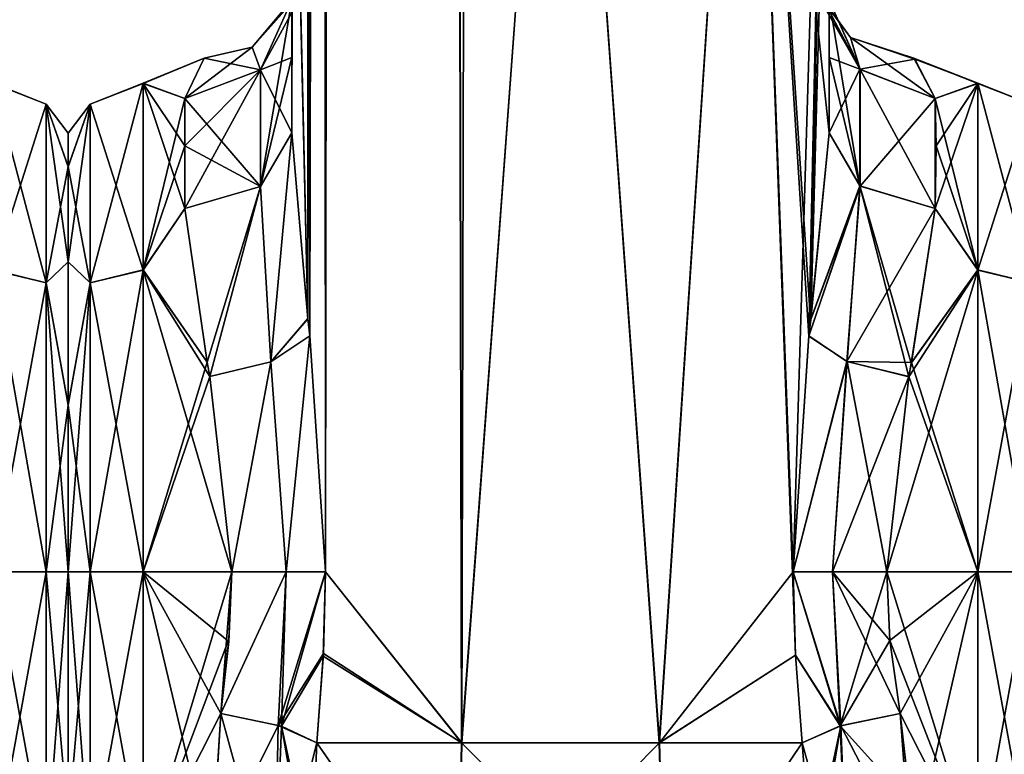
# Model space of a CAD drawing. Extents: x -23 to 1160, y -1999 to -1.
# Tile 50 of 254: x 412 to 458, y -1981 to -1946. Entities that reach past the tile are written whole.
import ezdxf

# ---------------------------------------------------------------- set-up
doc = ezdxf.new("R2010")
doc.units = 0
doc.header["$LTSCALE"] = 90.350045
for name, color, linetype in [('557', 7, 'CONTINUOUS'), ('567', 7, 'CONTINUOUS'), ('568', 7, 'CONTINUOUS'), ('625', 7, 'CONTINUOUS'), ('626', 7, 'CONTINUOUS'), ('631', 7, 'CONTINUOUS'), ('632', 7, 'CONTINUOUS'), ('634', 7, 'CONTINUOUS'), ('635', 7, 'CONTINUOUS'), ('636', 7, 'CONTINUOUS'), ('637', 7, 'CONTINUOUS'), ('638', 7, 'CONTINUOUS'), ('640', 7, 'CONTINUOUS'), ('642', 7, 'CONTINUOUS'), ('643', 7, 'CONTINUOUS'), ('644', 7, 'CONTINUOUS'), ('645', 7, 'CONTINUOUS'), ('646', 7, 'CONTINUOUS'), ('665', 7, 'CONTINUOUS'), ('666', 7, 'CONTINUOUS'), ('667', 7, 'CONTINUOUS'), ('668', 7, 'CONTINUOUS'), ('669', 7, 'CONTINUOUS'), ('670', 7, 'CONTINUOUS'), ('671', 7, 'CONTINUOUS'), ('672', 7, 'CONTINUOUS'), ('673', 7, 'CONTINUOUS'), ('675', 7, 'CONTINUOUS'), ('677', 7, 'CONTINUOUS'), ('678', 7, 'CONTINUOUS'), ('679', 7, 'CONTINUOUS'), ('680', 7, 'CONTINUOUS'), ('681', 7, 'CONTINUOUS'), ('682', 7, 'CONTINUOUS'), ('683', 7, 'CONTINUOUS'), ('684', 7, 'CONTINUOUS')]:
    doc.layers.add(name, color=color, linetype=linetype)

msp = doc.modelspace()

# ---------------------------------------------------------------- linework, layer by layer
at = {"layer": '557', "linetype": 'CONTINUOUS'}
for points in [[(414, -1951.503, 32.995), (414, -1953.066, 40.856), (414, -1953.067, 25.142), (414, -1951.503, 32.995)], [(414, -1953.066, 40.856), (414, -1957.521, 47.509), (414, -1953.067, 25.142), (414, -1953.066, 40.856)], [(414, -1953.067, 25.142), (414, -1957.521, 47.509), (414, -1957.515, 18.497), (414, -1953.067, 25.142)], [(414, -1957.515, 18.497), (414, -1957.521, 47.509), (414, -1964.198, 14.047), (414, -1957.515, 18.497)], [(414, -1957.521, 47.509), (414, -1964.21, 51.958), (414, -1964.198, 14.047), (414, -1957.521, 47.509)], [(414, -1964.21, 51.958), (414, -1972, 53.5), (414, -1964.198, 14.047), (414, -1964.21, 51.958)], [(414, -1964.198, 14.047), (414, -1972, 53.5), (414, -1972, 12.5), (414, -1964.198, 14.047)], [(414, -1972, 12.5), (414, -1972, 53.5), (414, -1983.625, 49.891), (414, -1972, 12.5)], [(414, -1983.755, 16.199), (414, -1972, 12.5), (414, -1983.625, 49.891), (414, -1983.755, 16.199)]]:
    msp.add_3dface(points, dxfattribs=at)
at = {"layer": '567', "linetype": 'CONTINUOUS'}
for points in [[(410.5, -1957.896, 13.581), (410.5, -1949.171, 25.594), (412.975, -1958.496, 14.413), (410.5, -1957.896, 13.581)], [(410.5, -1949.171, 25.594), (410.5, -1949.172, 40.407), (412.975, -1950.15, 25.9), (410.5, -1949.171, 25.594)], [(410.5, -1949.171, 25.594), (412.975, -1950.15, 25.9), (412.975, -1958.496, 14.413), (410.5, -1949.171, 25.594)], [(410.5, -1949.172, 40.407), (410.5, -1957.901, 52.422), (412.975, -1950.15, 40.1), (410.5, -1949.172, 40.407)], [(410.5, -1949.172, 40.407), (412.975, -1950.15, 40.1), (412.975, -1950.15, 25.9), (410.5, -1949.172, 40.407)], [(410.5, -1957.901, 52.422), (412.975, -1958.496, 51.587), (412.975, -1950.15, 40.1), (410.5, -1957.901, 52.422)], [(414, -1953.066, 40.856), (414, -1951.503, 32.995), (412.975, -1950.15, 40.1), (414, -1953.066, 40.856)], [(412.975, -1958.496, 51.587), (414, -1953.066, 40.856), (412.975, -1950.15, 40.1), (412.975, -1958.496, 51.587)], [(414, -1951.503, 32.995), (414, -1953.067, 25.142), (412.975, -1950.15, 25.9), (414, -1951.503, 32.995)], [(412.975, -1950.15, 40.1), (414, -1951.503, 32.995), (412.975, -1950.15, 25.9), (412.975, -1950.15, 40.1)], [(414, -1953.067, 25.142), (414, -1957.515, 18.497), (412.975, -1950.15, 25.9), (414, -1953.067, 25.142)], [(412.975, -1950.15, 25.9), (414, -1957.515, 18.497), (412.975, -1958.496, 14.413), (412.975, -1950.15, 25.9)], [(414, -1957.521, 47.509), (414, -1953.066, 40.856), (412.975, -1958.496, 51.587), (414, -1957.521, 47.509)], [(414, -1957.515, 18.497), (414, -1964.198, 14.047), (412.975, -1958.496, 14.413), (414, -1957.515, 18.497)], [(414, -1964.21, 51.958), (414, -1957.521, 47.509), (412.975, -1958.496, 51.587), (414, -1964.21, 51.958)], [(410.5, -1972, 9), (410.5, -1957.896, 13.581), (412.975, -1972, 10.025), (410.5, -1972, 9)], [(412.975, -1972, 10.025), (410.5, -1957.896, 13.581), (412.975, -1958.496, 14.413), (412.975, -1972, 10.025)], [(410.5, -1957.901, 52.422), (410.5, -1972, 57), (412.975, -1958.496, 51.587), (410.5, -1957.901, 52.422)], [(410.5, -1972, 57), (412.975, -1972, 55.975), (412.975, -1958.496, 51.587), (410.5, -1972, 57)], [(412.975, -1972, 55.975), (414, -1964.21, 51.958), (412.975, -1958.496, 51.587), (412.975, -1972, 55.975)], [(414, -1964.198, 14.047), (414, -1972, 12.5), (412.975, -1958.496, 14.413), (414, -1964.198, 14.047)], [(414, -1972, 12.5), (412.975, -1972, 10.025), (412.975, -1958.496, 14.413), (414, -1972, 12.5)], [(414, -1972, 53.5), (414, -1964.21, 51.958), (412.975, -1972, 55.975), (414, -1972, 53.5)]]:
    msp.add_3dface(points, dxfattribs=at)
at = {"layer": '568', "linetype": 'CONTINUOUS'}
for points in [[(410.5, -1972, 57), (410.5, -1985.607, 52.77), (412.975, -1972, 55.975), (410.5, -1972, 57)], [(410.5, -1985.607, 52.77), (412.975, -1985.504, 51.587), (412.975, -1972, 55.975), (410.5, -1985.607, 52.77)], [(410.5, -1985.759, 13.335), (410.5, -1972, 9), (412.975, -1985.504, 14.413), (410.5, -1985.759, 13.335)], [(410.5, -1972, 9), (412.975, -1972, 10.025), (412.975, -1985.504, 14.413), (410.5, -1972, 9)], [(414, -1983.625, 49.891), (414, -1972, 53.5), (412.975, -1985.504, 51.587), (414, -1983.625, 49.891)], [(412.975, -1985.504, 51.587), (414, -1972, 53.5), (412.975, -1972, 55.975), (412.975, -1985.504, 51.587)], [(414, -1972, 12.5), (414, -1983.755, 16.199), (412.975, -1972, 10.025), (414, -1972, 12.5)], [(412.975, -1972, 10.025), (414, -1983.755, 16.199), (412.975, -1985.504, 14.413), (412.975, -1972, 10.025)]]:
    msp.add_3dface(points, dxfattribs=at)
at = {"layer": '625', "linetype": 'CONTINUOUS'}
for points in [[(424.55, -83.45, 53.5), (424.45, -1928.15, 53.5), (425.202, -1960.168, 57.769), (424.55, -83.45, 53.5)], [(425.292, -1960.973, 58.011), (426.024, -1972, 59.571), (424.55, -83.45, 53.5), (425.292, -1960.973, 58.011)], [(424.55, -83.45, 53.5), (426.024, -1972, 59.571), (428.162, -83.45, 62.29), (424.55, -83.45, 53.5)], [(425.202, -1960.168, 57.769), (425.292, -1960.973, 58.011), (424.55, -83.45, 53.5), (425.202, -1960.168, 57.769)], [(426.024, -1972, 59.571), (432.377, -1980, 65.133), (428.162, -83.45, 62.29), (426.024, -1972, 59.571)], [(432.377, -1980, 65.133), (437.05, -1916.55, 66), (428.162, -83.45, 62.29), (432.377, -1980, 65.133)], [(441.62, -1980, 65.095), (437.05, -1916.55, 66), (432.377, -1980, 65.133), (441.62, -1980, 65.095)], [(445.795, -1916.55, 62.333), (437.05, -1916.55, 66), (441.62, -1980, 65.095), (445.795, -1916.55, 62.333)], [(447.979, -1975.891, 59.384), (445.795, -1916.55, 62.333), (441.62, -1980, 65.095), (447.979, -1975.891, 59.384)], [(449.55, -1951.488, 53.501), (449.55, -1928.15, 53.5), (445.795, -1916.55, 62.333), (449.55, -1951.488, 53.501)], [(449.55, -1951.488, 53.501), (445.795, -1916.55, 62.333), (448.69, -1960.237, 57.791), (449.55, -1951.488, 53.501)], [(448.69, -1960.237, 57.791), (445.795, -1916.55, 62.333), (448.606, -1960.986, 58.015), (448.69, -1960.237, 57.791)], [(448.606, -1960.986, 58.015), (445.795, -1916.55, 62.333), (447.876, -1972, 59.571), (448.606, -1960.986, 58.015)], [(447.876, -1972, 59.571), (445.795, -1916.55, 62.333), (447.979, -1975.891, 59.384), (447.876, -1972, 59.571)], [(424.45, -1951.49, 53.502), (425.202, -1960.168, 57.769), (424.45, -1928.15, 53.5), (424.45, -1951.49, 53.502)], [(425.925, -1975.817, 59.39), (432.377, -1980, 65.133), (426.024, -1972, 59.571), (425.925, -1975.817, 59.39)], [(425.622, -1980, 58.785), (432.377, -1980, 65.133), (425.925, -1975.817, 59.39), (425.622, -1980, 58.785)], [(448.293, -1980, 58.752), (447.979, -1975.891, 59.384), (441.62, -1980, 65.095), (448.293, -1980, 58.752)]]:
    msp.add_3dface(points, dxfattribs=at)
at = {"layer": '626', "linetype": 'CONTINUOUS'}
for points in [[(424.45, -1951.488, 12.5), (424.45, -1928.15, 12.5), (428.161, -83.45, 3.712), (424.45, -1951.488, 12.5)], [(425.202, -1960.174, 8.229), (424.45, -1951.488, 12.5), (428.161, -83.45, 3.712), (425.202, -1960.174, 8.229)], [(425.293, -1960.98, 7.988), (425.202, -1960.174, 8.229), (428.161, -83.45, 3.712), (425.293, -1960.98, 7.988)], [(426.024, -1972, 6.429), (425.293, -1960.98, 7.988), (428.161, -83.45, 3.712), (426.024, -1972, 6.429)], [(432.387, -1980, 0.862), (426.024, -1972, 6.429), (428.161, -83.45, 3.712), (432.387, -1980, 0.862)], [(437.05, -83.45), (432.387, -1980, 0.862), (428.161, -83.45, 3.712), (437.05, -83.45)], [(437.05, -1916.55), (432.387, -1980, 0.862), (437.05, -83.45), (437.05, -1916.55)], [(441.621, -1980, 0.905), (432.387, -1980, 0.862), (437.05, -1916.55), (441.621, -1980, 0.905)], [(445.795, -1916.55, 3.667), (441.621, -1980, 0.905), (437.05, -1916.55), (445.795, -1916.55, 3.667)], [(447.876, -1972, 6.429), (441.621, -1980, 0.905), (445.795, -1916.55, 3.667), (447.876, -1972, 6.429)], [(449.55, -1916.55, 12.5), (447.876, -1972, 6.429), (445.795, -1916.55, 3.667), (449.55, -1916.55, 12.5)], [(448.607, -1960.976, 7.987), (447.876, -1972, 6.429), (449.55, -1916.55, 12.5), (448.607, -1960.976, 7.987)], [(448.694, -1960.207, 8.218), (448.607, -1960.976, 7.987), (449.55, -1916.55, 12.5), (448.694, -1960.207, 8.218)], [(449.55, -1916.55, 12.5), (449.55, -1928.15, 12.5), (448.694, -1960.207, 8.218), (449.55, -1916.55, 12.5)], [(449.55, -1951.489, 12.499), (448.694, -1960.207, 8.218), (449.55, -1928.15, 12.5), (449.55, -1951.489, 12.499)], [(425.919, -1975.946, 6.621), (426.024, -1972, 6.429), (432.387, -1980, 0.862), (425.919, -1975.946, 6.621)], [(447.979, -1975.904, 6.618), (441.621, -1980, 0.905), (447.876, -1972, 6.429), (447.979, -1975.904, 6.618)], [(425.622, -1980, 7.216), (425.919, -1975.946, 6.621), (432.387, -1980, 0.862), (425.622, -1980, 7.216)], [(448.293, -1980, 7.248), (441.621, -1980, 0.905), (447.979, -1975.904, 6.618), (448.293, -1980, 7.248)]]:
    msp.add_3dface(points, dxfattribs=at)
at = {"layer": '631', "linetype": 'CONTINUOUS'}
for points in [[(449.55, -1937.893, 14.963), (449.55, -1951.489, 12.499), (449.55, -1928.15, 12.5), (449.55, -1937.893, 14.963)], [(449.55, -1951.488, 53.501), (449.55, -1947.952, 49.208), (449.55, -1928.15, 53.5), (449.55, -1951.488, 53.501)], [(449.55, -1928.15, 53.5), (449.55, -1947.952, 49.208), (449.55, -1937.898, 51.034), (449.55, -1928.15, 53.5)], [(449.55, -1947.962, 16.778), (449.55, -1951.489, 12.499), (449.55, -1937.893, 14.963), (449.55, -1947.962, 16.778)], [(449.55, -1945.277, 21.735), (449.55, -1947.962, 16.778), (449.55, -1937.893, 14.963), (449.55, -1945.277, 21.735)], [(449.55, -1947.952, 49.208), (449.55, -1945.277, 44.265), (449.55, -1937.898, 51.034), (449.55, -1947.952, 49.208)]]:
    msp.add_3dface(points, dxfattribs=at)
at = {"layer": '632', "linetype": 'CONTINUOUS'}
for points in [[(424.45, -1937.897, 51.035), (424.45, -1951.49, 53.502), (424.45, -1928.15, 53.5), (424.45, -1937.897, 51.035)], [(424.45, -1951.488, 12.5), (424.45, -1947.954, 16.79), (424.45, -1928.15, 12.5), (424.45, -1951.488, 12.5)], [(424.45, -1928.15, 12.5), (424.45, -1947.954, 16.79), (424.45, -1937.887, 14.96), (424.45, -1928.15, 12.5)], [(424.45, -1947.954, 16.79), (424.45, -1945.277, 21.735), (424.45, -1937.887, 14.96), (424.45, -1947.954, 16.79)], [(424.45, -1947.96, 49.22), (424.45, -1951.49, 53.502), (424.45, -1937.897, 51.035), (424.45, -1947.96, 49.22)], [(424.45, -1945.277, 44.265), (424.45, -1947.96, 49.22), (424.45, -1937.897, 51.035), (424.45, -1945.277, 44.265)]]:
    msp.add_3dface(points, dxfattribs=at)
at = {"layer": '634', "linetype": 'CONTINUOUS'}
for points in [[(452.247, -1972, 57), (452.39, -1975.21, 56.784), (456.5, -1972, 57), (452.247, -1972, 57)], [(456.5, -1972, 9), (456.5, -1985.759, 13.335), (452.247, -1972, 9), (456.5, -1972, 9)], [(452.247, -1972, 9), (456.5, -1985.759, 13.335), (452.39, -1975.22, 9.217), (452.247, -1972, 9)], [(452.39, -1975.21, 56.784), (452.87, -1978.62, 56.069), (456.5, -1972, 57), (452.39, -1975.21, 56.784)], [(452.87, -1978.62, 56.069), (453.387, -1985.555, 52.806), (456.5, -1972, 57), (452.87, -1978.62, 56.069)], [(456.5, -1972, 57), (453.387, -1985.555, 52.806), (456.5, -1985.607, 52.77), (456.5, -1972, 57)], [(452.39, -1975.22, 9.217), (456.5, -1985.759, 13.335), (452.87, -1978.62, 9.931), (452.39, -1975.22, 9.217)], [(452.87, -1978.62, 9.931), (456.5, -1985.759, 13.335), (453.359, -1982.849, 11.592), (452.87, -1978.62, 9.931)]]:
    msp.add_3dface(points, dxfattribs=at)
at = {"layer": '635', "linetype": 'CONTINUOUS'}
for points in [[(456.5, -1949.172, 40.407), (456.5, -1949.171, 25.594), (453.515, -1948.002, 32.713), (456.5, -1949.172, 40.407)], [(453.515, -1948.002, 32.713), (456.5, -1949.171, 25.594), (453.555, -1948.035, 31.696), (453.515, -1948.002, 32.713)], [(454.5, -1949.885, 42.323), (456.5, -1949.172, 40.407), (453.515, -1948.002, 32.713), (454.5, -1949.885, 42.323)], [(453.555, -1948.035, 31.696), (456.5, -1949.171, 25.594), (454.5, -1949.885, 23.677), (453.555, -1948.035, 31.696)], [(456.5, -1949.171, 25.594), (456.5, -1957.896, 13.581), (454.5, -1949.885, 23.677), (456.5, -1949.171, 25.594)], [(456.5, -1957.901, 52.422), (456.5, -1949.172, 40.407), (454.5, -1955.024, 49.966), (456.5, -1957.901, 52.422)], [(454.5, -1955.024, 49.966), (456.5, -1949.172, 40.407), (454.55, -1952.089, 46.399), (454.5, -1955.024, 49.966)], [(454.55, -1952.089, 46.399), (456.5, -1949.172, 40.407), (454.5, -1949.885, 42.323), (454.55, -1952.089, 46.399)], [(454.5, -1949.885, 23.677), (456.5, -1957.896, 13.581), (454.55, -1952.096, 19.59), (454.5, -1949.885, 23.677)], [(454.55, -1952.096, 19.59), (456.5, -1957.896, 13.581), (454.5, -1955.024, 16.034), (454.55, -1952.096, 19.59)], [(453.389, -1962.252, 54.931), (456.5, -1957.901, 52.422), (454.5, -1955.024, 49.966), (453.389, -1962.252, 54.931)], [(454.5, -1955.024, 16.034), (456.5, -1957.896, 13.581), (453.394, -1962.227, 11.08), (454.5, -1955.024, 16.034)], [(452.247, -1972, 57), (456.5, -1972, 57), (456.5, -1957.901, 52.422), (452.247, -1972, 57)], [(452.247, -1972, 57), (456.5, -1957.901, 52.422), (453.274, -1962.883, 55.201), (452.247, -1972, 57)], [(453.274, -1962.883, 55.201), (456.5, -1957.901, 52.422), (453.389, -1962.252, 54.931), (453.274, -1962.883, 55.201)], [(456.5, -1957.896, 13.581), (456.5, -1972, 9), (453.394, -1962.227, 11.08), (456.5, -1957.896, 13.581)], [(453.394, -1962.227, 11.08), (456.5, -1972, 9), (453.275, -1962.876, 10.802), (453.394, -1962.227, 11.08)], [(456.5, -1972, 9), (452.247, -1972, 9), (453.275, -1962.876, 10.802), (456.5, -1972, 9)]]:
    msp.add_3dface(points, dxfattribs=at)
at = {"layer": '636', "linetype": 'CONTINUOUS'}
for points in [[(414, -1951.503, 33.005), (414, -1953.066, 25.144), (414, -1953.067, 40.858), (414, -1951.503, 33.005)], [(414, -1953.066, 25.144), (414, -1957.521, 18.491), (414, -1953.067, 40.858), (414, -1953.066, 25.144)], [(414, -1953.067, 40.858), (414, -1957.521, 18.491), (414, -1957.515, 47.503), (414, -1953.067, 40.858)], [(414, -1957.515, 47.503), (414, -1957.521, 18.491), (414, -1964.198, 51.953), (414, -1957.515, 47.503)], [(414, -1957.521, 18.491), (414, -1964.21, 14.042), (414, -1964.198, 51.953), (414, -1957.521, 18.491)], [(414, -1964.21, 14.042), (414, -1972, 12.5), (414, -1964.198, 51.953), (414, -1964.21, 14.042)], [(414, -1964.198, 51.953), (414, -1972, 12.5), (414, -1972, 53.5), (414, -1964.198, 51.953)], [(414, -1972, 53.5), (414, -1972, 12.5), (414, -1983.625, 16.109), (414, -1972, 53.5)], [(414, -1983.755, 49.801), (414, -1972, 53.5), (414, -1983.625, 16.109), (414, -1983.755, 49.801)]]:
    msp.add_3dface(points, dxfattribs=at)
at = {"layer": '637', "linetype": 'CONTINUOUS'}
for points in [[(421.13, -1978.62, 9.931), (420.713, -1985.565, 13.201), (417.5, -1972, 9), (421.13, -1978.62, 9.931)], [(417.5, -1972, 9), (420.713, -1985.565, 13.201), (417.5, -1985.607, 13.23), (417.5, -1972, 9)], [(421.507, -1975.252, 9.221), (421.13, -1978.62, 9.931), (417.5, -1972, 9), (421.507, -1975.252, 9.221)], [(421.653, -1972, 9), (421.507, -1975.252, 9.221), (417.5, -1972, 9), (421.653, -1972, 9)], [(417.5, -1972, 57), (417.5, -1985.759, 52.665), (421.653, -1972, 57), (417.5, -1972, 57)], [(421.653, -1972, 57), (417.5, -1985.759, 52.665), (421.512, -1975.153, 56.792), (421.653, -1972, 57)], [(417.5, -1985.759, 52.665), (421.13, -1978.62, 56.069), (421.512, -1975.153, 56.792), (417.5, -1985.759, 52.665)], [(420.709, -1985.399, 52.911), (421.13, -1978.62, 56.069), (417.5, -1985.759, 52.665), (420.709, -1985.399, 52.911)]]:
    msp.add_3dface(points, dxfattribs=at)
at = {"layer": '638', "linetype": 'CONTINUOUS'}
for points in [[(417.5, -1949.172, 25.593), (417.5, -1949.171, 40.406), (420.355, -1948, 32.985), (417.5, -1949.172, 25.593)], [(420.355, -1948, 32.985), (417.5, -1949.171, 40.406), (419.45, -1949.885, 42.323), (420.355, -1948, 32.985)], [(419.45, -1949.885, 23.677), (417.5, -1949.172, 25.593), (420.355, -1948, 32.985), (419.45, -1949.885, 23.677)], [(417.5, -1949.171, 40.406), (417.5, -1957.896, 52.419), (419.45, -1949.885, 42.323), (417.5, -1949.171, 40.406)], [(417.5, -1957.901, 13.578), (417.5, -1949.172, 25.593), (419.45, -1955.024, 16.034), (417.5, -1957.901, 13.578)], [(419.45, -1955.024, 16.034), (417.5, -1949.172, 25.593), (419.45, -1952.089, 19.601), (419.45, -1955.024, 16.034)], [(419.45, -1952.089, 19.601), (417.5, -1949.172, 25.593), (419.45, -1949.885, 23.677), (419.45, -1952.089, 19.601)], [(419.45, -1949.885, 42.323), (417.5, -1957.896, 52.419), (419.45, -1952.095, 46.409), (419.45, -1949.885, 42.323)], [(419.45, -1952.095, 46.409), (417.5, -1957.896, 52.419), (419.45, -1955.024, 49.966), (419.45, -1952.095, 46.409)], [(419.45, -1955.024, 49.966), (417.5, -1957.896, 52.419), (420.499, -1962.196, 54.906), (419.45, -1955.024, 49.966)], [(420.5, -1962.2, 11.092), (417.5, -1957.901, 13.578), (419.45, -1955.024, 16.034), (420.5, -1962.2, 11.092)], [(417.5, -1957.896, 52.419), (417.5, -1972, 57), (420.499, -1962.196, 54.906), (417.5, -1957.896, 52.419)], [(421.653, -1972, 9), (417.5, -1972, 9), (417.5, -1957.901, 13.578), (421.653, -1972, 9)], [(421.653, -1972, 9), (417.5, -1957.901, 13.578), (420.625, -1962.877, 10.801), (421.653, -1972, 9)], [(420.625, -1962.877, 10.801), (417.5, -1957.901, 13.578), (420.5, -1962.2, 11.092), (420.625, -1962.877, 10.801)], [(420.499, -1962.196, 54.906), (417.5, -1972, 57), (420.624, -1962.873, 55.197), (420.499, -1962.196, 54.906)], [(417.5, -1972, 57), (421.653, -1972, 57), (420.624, -1962.873, 55.197), (417.5, -1972, 57)]]:
    msp.add_3dface(points, dxfattribs=at)
at = {"layer": '640', "linetype": 'CONTINUOUS'}
for points in [[(425.622, -1980, 7.216), (432.224, -1989.516, 3.519), (425.374, -1985.648, 9.454), (425.622, -1980, 7.216)], [(425.622, -1980, 7.216), (432.387, -1980, 0.862), (432.224, -1989.516, 3.519), (425.622, -1980, 7.216)], [(432.387, -1980, 0.862), (441.621, -1980, 0.905), (432.224, -1989.516, 3.519), (432.387, -1980, 0.862)], [(441.621, -1980, 0.905), (441.894, -1989.512, 3.526), (432.224, -1989.516, 3.519), (441.621, -1980, 0.905)], [(441.621, -1980, 0.905), (448.293, -1980, 7.248), (441.894, -1989.512, 3.526), (441.621, -1980, 0.905)], [(448.293, -1980, 7.248), (448.726, -1985.661, 9.461), (441.894, -1989.512, 3.526), (448.293, -1980, 7.248)]]:
    msp.add_3dface(points, dxfattribs=at)
at = {"layer": '642', "linetype": 'CONTINUOUS'}
for points in [[(432.2, -1989.51, 62.473), (425.622, -1980, 58.785), (425.374, -1985.662, 56.539), (432.2, -1989.51, 62.473)], [(432.377, -1980, 65.133), (425.622, -1980, 58.785), (432.2, -1989.51, 62.473), (432.377, -1980, 65.133)], [(441.87, -1989.516, 62.483), (432.377, -1980, 65.133), (432.2, -1989.51, 62.473), (441.87, -1989.516, 62.483)], [(441.62, -1980, 65.095), (432.377, -1980, 65.133), (441.87, -1989.516, 62.483), (441.62, -1980, 65.095)], [(448.293, -1980, 58.752), (441.62, -1980, 65.095), (441.87, -1989.516, 62.483), (448.293, -1980, 58.752)], [(448.726, -1985.647, 56.547), (448.293, -1980, 58.752), (441.87, -1989.516, 62.483), (448.726, -1985.647, 56.547)]]:
    msp.add_3dface(points, dxfattribs=at)
at = {"layer": '643', "linetype": 'CONTINUOUS'}
for points in [[(456.5, -1957.896, 13.581), (456.5, -1949.171, 25.594), (458.975, -1958.496, 14.413), (456.5, -1957.896, 13.581)], [(456.5, -1949.171, 25.594), (456.5, -1949.172, 40.407), (458.975, -1950.15, 25.9), (456.5, -1949.171, 25.594)], [(456.5, -1949.171, 25.594), (458.975, -1950.15, 25.9), (458.975, -1958.496, 14.413), (456.5, -1949.171, 25.594)], [(456.5, -1949.172, 40.407), (456.5, -1957.901, 52.422), (458.975, -1950.15, 40.1), (456.5, -1949.172, 40.407)], [(456.5, -1949.172, 40.407), (458.975, -1950.15, 40.1), (458.975, -1950.15, 25.9), (456.5, -1949.172, 40.407)], [(456.5, -1957.901, 52.422), (458.975, -1958.496, 51.587), (458.975, -1950.15, 40.1), (456.5, -1957.901, 52.422)], [(456.5, -1972, 9), (456.5, -1957.896, 13.581), (458.975, -1972, 10.025), (456.5, -1972, 9)], [(458.975, -1972, 10.025), (456.5, -1957.896, 13.581), (458.975, -1958.496, 14.413), (458.975, -1972, 10.025)], [(456.5, -1957.901, 52.422), (456.5, -1972, 57), (458.975, -1958.496, 51.587), (456.5, -1957.901, 52.422)], [(456.5, -1972, 57), (458.975, -1972, 55.975), (458.975, -1958.496, 51.587), (456.5, -1972, 57)]]:
    msp.add_3dface(points, dxfattribs=at)
at = {"layer": '644', "linetype": 'CONTINUOUS'}
for points in [[(456.5, -1972, 57), (456.5, -1985.607, 52.77), (458.975, -1972, 55.975), (456.5, -1972, 57)], [(456.5, -1985.607, 52.77), (458.975, -1985.504, 51.587), (458.975, -1972, 55.975), (456.5, -1985.607, 52.77)], [(456.5, -1985.759, 13.335), (456.5, -1972, 9), (458.975, -1985.504, 14.413), (456.5, -1985.759, 13.335)], [(456.5, -1972, 9), (458.975, -1972, 10.025), (458.975, -1985.504, 14.413), (456.5, -1972, 9)]]:
    msp.add_3dface(points, dxfattribs=at)
at = {"layer": '645', "linetype": 'CONTINUOUS'}
for points in [[(417.5, -1957.896, 52.419), (417.5, -1949.171, 40.406), (415.025, -1958.496, 51.587), (417.5, -1957.896, 52.419)], [(417.5, -1949.171, 40.406), (417.5, -1949.172, 25.593), (415.025, -1950.15, 40.1), (417.5, -1949.171, 40.406)], [(417.5, -1949.171, 40.406), (415.025, -1950.15, 40.1), (415.025, -1958.496, 51.587), (417.5, -1949.171, 40.406)], [(417.5, -1949.172, 25.593), (417.5, -1957.901, 13.578), (415.025, -1950.15, 25.9), (417.5, -1949.172, 25.593)], [(417.5, -1949.172, 25.593), (415.025, -1950.15, 25.9), (415.025, -1950.15, 40.1), (417.5, -1949.172, 25.593)], [(414, -1953.066, 25.144), (414, -1951.503, 33.005), (415.025, -1950.15, 25.9), (414, -1953.066, 25.144)], [(415.025, -1958.496, 14.413), (414, -1953.066, 25.144), (415.025, -1950.15, 25.9), (415.025, -1958.496, 14.413)], [(414, -1951.503, 33.005), (414, -1953.067, 40.858), (415.025, -1950.15, 40.1), (414, -1951.503, 33.005)], [(415.025, -1950.15, 25.9), (414, -1951.503, 33.005), (415.025, -1950.15, 40.1), (415.025, -1950.15, 25.9)], [(414, -1953.067, 40.858), (414, -1957.515, 47.503), (415.025, -1950.15, 40.1), (414, -1953.067, 40.858)], [(415.025, -1950.15, 40.1), (414, -1957.515, 47.503), (415.025, -1958.496, 51.587), (415.025, -1950.15, 40.1)], [(417.5, -1957.901, 13.578), (415.025, -1958.496, 14.413), (415.025, -1950.15, 25.9), (417.5, -1957.901, 13.578)], [(414, -1957.521, 18.491), (414, -1953.066, 25.144), (415.025, -1958.496, 14.413), (414, -1957.521, 18.491)], [(414, -1957.515, 47.503), (414, -1964.198, 51.953), (415.025, -1958.496, 51.587), (414, -1957.515, 47.503)], [(414, -1964.21, 14.042), (414, -1957.521, 18.491), (415.025, -1958.496, 14.413), (414, -1964.21, 14.042)], [(417.5, -1972, 57), (417.5, -1957.896, 52.419), (415.025, -1972, 55.975), (417.5, -1972, 57)], [(415.025, -1972, 55.975), (417.5, -1957.896, 52.419), (415.025, -1958.496, 51.587), (415.025, -1972, 55.975)], [(417.5, -1957.901, 13.578), (417.5, -1972, 9), (415.025, -1958.496, 14.413), (417.5, -1957.901, 13.578)], [(415.025, -1972, 10.025), (414, -1964.21, 14.042), (415.025, -1958.496, 14.413), (415.025, -1972, 10.025)], [(414, -1964.198, 51.953), (414, -1972, 53.5), (415.025, -1958.496, 51.587), (414, -1964.198, 51.953)], [(414, -1972, 53.5), (415.025, -1972, 55.975), (415.025, -1958.496, 51.587), (414, -1972, 53.5)], [(417.5, -1972, 9), (415.025, -1972, 10.025), (415.025, -1958.496, 14.413), (417.5, -1972, 9)], [(414, -1972, 12.5), (414, -1964.21, 14.042), (415.025, -1972, 10.025), (414, -1972, 12.5)]]:
    msp.add_3dface(points, dxfattribs=at)
at = {"layer": '646', "linetype": 'CONTINUOUS'}
for points in [[(414, -1983.625, 16.109), (414, -1972, 12.5), (415.025, -1985.504, 14.413), (414, -1983.625, 16.109)], [(415.025, -1985.504, 14.413), (414, -1972, 12.5), (415.025, -1972, 10.025), (415.025, -1985.504, 14.413)], [(414, -1972, 53.5), (414, -1983.755, 49.801), (415.025, -1972, 55.975), (414, -1972, 53.5)], [(415.025, -1972, 55.975), (414, -1983.755, 49.801), (415.025, -1985.504, 51.587), (415.025, -1972, 55.975)], [(417.5, -1972, 9), (417.5, -1985.607, 13.23), (415.025, -1972, 10.025), (417.5, -1972, 9)], [(417.5, -1985.607, 13.23), (415.025, -1985.504, 14.413), (415.025, -1972, 10.025), (417.5, -1985.607, 13.23)], [(417.5, -1985.759, 52.665), (417.5, -1972, 57), (415.025, -1985.504, 51.587), (417.5, -1985.759, 52.665)], [(417.5, -1972, 57), (415.025, -1972, 55.975), (415.025, -1985.504, 51.587), (417.5, -1972, 57)]]:
    msp.add_3dface(points, dxfattribs=at)
at = {"layer": '665', "linetype": 'CONTINUOUS'}
for points in [[(453.387, -1985.555, 52.806), (452.87, -1978.62, 56.069), (450.107, -1979.205, 56.818), (453.387, -1985.555, 52.806)], [(448.293, -1980, 58.752), (448.726, -1985.647, 56.547), (450.107, -1979.205, 56.818), (448.293, -1980, 58.752)], [(450.107, -1979.205, 56.818), (448.719, -1987.292, 55.507), (450.445, -1987.785, 52.234), (450.107, -1979.205, 56.818)], [(448.726, -1985.647, 56.547), (448.719, -1987.292, 55.507), (450.107, -1979.205, 56.818), (448.726, -1985.647, 56.547)], [(453.387, -1985.555, 52.806), (450.107, -1979.205, 56.818), (450.445, -1987.785, 52.234), (453.387, -1985.555, 52.806)]]:
    msp.add_3dface(points, dxfattribs=at)
at = {"layer": '666', "linetype": 'CONTINUOUS'}
for points in [[(447.876, -1972, 59.571), (447.979, -1975.891, 59.384), (450.107, -1979.205, 56.818), (447.876, -1972, 59.571)], [(449.712, -1972, 57.691), (447.876, -1972, 59.571), (450.107, -1979.205, 56.818), (449.712, -1972, 57.691)], [(452.87, -1978.62, 56.069), (452.39, -1975.21, 56.784), (449.712, -1972, 57.691), (452.87, -1978.62, 56.069)], [(452.87, -1978.62, 56.069), (449.712, -1972, 57.691), (450.107, -1979.205, 56.818), (452.87, -1978.62, 56.069)], [(452.39, -1975.21, 56.784), (452.247, -1972, 57), (449.712, -1972, 57.691), (452.39, -1975.21, 56.784)], [(447.979, -1975.891, 59.384), (448.293, -1980, 58.752), (450.107, -1979.205, 56.818), (447.979, -1975.891, 59.384)]]:
    msp.add_3dface(points, dxfattribs=at)
at = {"layer": '667', "linetype": 'CONTINUOUS'}
for points in [[(449.55, -1951.488, 53.501), (448.69, -1960.237, 57.791), (450.983, -1953.966, 51.023), (449.55, -1951.488, 53.501)], [(448.69, -1960.237, 57.791), (448.606, -1960.986, 58.015), (450.983, -1953.966, 51.023), (448.69, -1960.237, 57.791)], [(450.983, -1953.966, 51.023), (448.606, -1960.986, 58.015), (450.39, -1962.169, 55.912), (450.983, -1953.966, 51.023)], [(453.274, -1962.883, 55.201), (450.983, -1953.966, 51.023), (450.39, -1962.169, 55.912), (453.274, -1962.883, 55.201)], [(453.274, -1962.883, 55.201), (453.389, -1962.252, 54.931), (450.983, -1953.966, 51.023), (453.274, -1962.883, 55.201)], [(453.389, -1962.252, 54.931), (454.5, -1955.024, 49.966), (450.983, -1953.966, 51.023), (453.389, -1962.252, 54.931)], [(448.606, -1960.986, 58.015), (447.876, -1972, 59.571), (450.39, -1962.169, 55.912), (448.606, -1960.986, 58.015)], [(450.39, -1962.169, 55.912), (447.876, -1972, 59.571), (449.712, -1972, 57.691), (450.39, -1962.169, 55.912)], [(452.247, -1972, 57), (450.39, -1962.169, 55.912), (449.712, -1972, 57.691), (452.247, -1972, 57)], [(452.247, -1972, 57), (453.274, -1962.883, 55.201), (450.39, -1962.169, 55.912), (452.247, -1972, 57)]]:
    msp.add_3dface(points, dxfattribs=at)
at = {"layer": '668', "linetype": 'CONTINUOUS'}
for points in [[(449.55, -1945.277, 44.265), (449.55, -1947.952, 49.208), (450.983, -1953.966, 51.023), (449.55, -1945.277, 44.265)], [(450.997, -1948.519, 42.898), (449.55, -1945.277, 44.265), (450.983, -1953.966, 51.023), (450.997, -1948.519, 42.898)], [(449.55, -1947.952, 49.208), (449.55, -1951.488, 53.501), (450.983, -1953.966, 51.023), (449.55, -1947.952, 49.208)], [(454.5, -1955.024, 49.966), (450.997, -1948.519, 42.898), (450.983, -1953.966, 51.023), (454.5, -1955.024, 49.966)], [(454.5, -1955.024, 49.966), (454.5, -1949.885, 42.323), (450.997, -1948.519, 42.898), (454.5, -1955.024, 49.966)], [(454.5, -1955.024, 49.966), (454.55, -1952.089, 46.399), (454.5, -1949.885, 42.323), (454.5, -1955.024, 49.966)]]:
    msp.add_3dface(points, dxfattribs=at)
at = {"layer": '669', "linetype": 'CONTINUOUS'}
for points in [[(448.811, -1944.612, 31.259), (448.78, -1944.613, 32.843), (450.55, -1947.027, 32.998), (448.811, -1944.612, 31.259)], [(448.78, -1944.613, 32.843), (448.951, -1944.617, 37.244), (450.997, -1948.519, 42.898), (448.78, -1944.613, 32.843)], [(450.55, -1947.027, 32.998), (448.78, -1944.613, 32.843), (450.997, -1948.519, 42.898), (450.55, -1947.027, 32.998)], [(449.55, -1945.277, 21.735), (448.811, -1944.612, 31.259), (450.983, -1948.506, 23.096), (449.55, -1945.277, 21.735)], [(450.983, -1948.506, 23.096), (448.811, -1944.612, 31.259), (450.55, -1947.027, 32.998), (450.983, -1948.506, 23.096)], [(448.951, -1944.617, 37.244), (449.55, -1945.277, 44.265), (450.997, -1948.519, 42.898), (448.951, -1944.617, 37.244)], [(454.5, -1949.885, 42.323), (453.515, -1948.002, 32.713), (450.55, -1947.027, 32.998), (454.5, -1949.885, 42.323)], [(454.5, -1949.885, 42.323), (450.55, -1947.027, 32.998), (450.997, -1948.519, 42.898), (454.5, -1949.885, 42.323)], [(453.515, -1948.002, 32.713), (453.555, -1948.035, 31.696), (450.55, -1947.027, 32.998), (453.515, -1948.002, 32.713)], [(453.555, -1948.035, 31.696), (450.983, -1948.506, 23.096), (450.55, -1947.027, 32.998), (453.555, -1948.035, 31.696)], [(453.555, -1948.035, 31.696), (454.5, -1949.885, 23.677), (450.983, -1948.506, 23.096), (453.555, -1948.035, 31.696)]]:
    msp.add_3dface(points, dxfattribs=at)
at = {"layer": '670', "linetype": 'CONTINUOUS'}
for points in [[(449.55, -1947.962, 16.778), (449.55, -1945.277, 21.735), (450.983, -1948.506, 23.096), (449.55, -1947.962, 16.778)], [(449.55, -1951.489, 12.499), (449.55, -1947.962, 16.778), (450.983, -1948.506, 23.096), (449.55, -1951.489, 12.499)], [(450.997, -1953.976, 14.987), (449.55, -1951.489, 12.499), (450.983, -1948.506, 23.096), (450.997, -1953.976, 14.987)], [(454.5, -1949.885, 23.677), (450.997, -1953.976, 14.987), (450.983, -1948.506, 23.096), (454.5, -1949.885, 23.677)], [(454.5, -1949.885, 23.677), (454.5, -1955.024, 16.034), (450.997, -1953.976, 14.987), (454.5, -1949.885, 23.677)], [(454.5, -1949.885, 23.677), (454.55, -1952.096, 19.59), (454.5, -1955.024, 16.034), (454.5, -1949.885, 23.677)]]:
    msp.add_3dface(points, dxfattribs=at)
at = {"layer": '671', "linetype": 'CONTINUOUS'}
for points in [[(448.694, -1960.207, 8.218), (449.55, -1951.489, 12.499), (450.997, -1953.976, 14.987), (448.694, -1960.207, 8.218)], [(448.607, -1960.976, 7.987), (448.694, -1960.207, 8.218), (450.997, -1953.976, 14.987), (448.607, -1960.976, 7.987)], [(450.388, -1962.169, 10.087), (448.607, -1960.976, 7.987), (450.997, -1953.976, 14.987), (450.388, -1962.169, 10.087)], [(454.5, -1955.024, 16.034), (450.388, -1962.169, 10.087), (450.997, -1953.976, 14.987), (454.5, -1955.024, 16.034)], [(454.5, -1955.024, 16.034), (453.394, -1962.227, 11.08), (450.388, -1962.169, 10.087), (454.5, -1955.024, 16.034)], [(447.876, -1972, 6.429), (448.607, -1960.976, 7.987), (450.388, -1962.169, 10.087), (447.876, -1972, 6.429)], [(449.713, -1972, 8.309), (447.876, -1972, 6.429), (450.388, -1962.169, 10.087), (449.713, -1972, 8.309)], [(453.275, -1962.876, 10.802), (449.713, -1972, 8.309), (450.388, -1962.169, 10.087), (453.275, -1962.876, 10.802)], [(453.394, -1962.227, 11.08), (453.275, -1962.876, 10.802), (450.388, -1962.169, 10.087), (453.394, -1962.227, 11.08)], [(453.275, -1962.876, 10.802), (452.247, -1972, 9), (449.713, -1972, 8.309), (453.275, -1962.876, 10.802)]]:
    msp.add_3dface(points, dxfattribs=at)
at = {"layer": '672', "linetype": 'CONTINUOUS'}
for points in [[(447.979, -1975.904, 6.618), (447.876, -1972, 6.429), (450.076, -1979.195, 9.226), (447.979, -1975.904, 6.618)], [(450.076, -1979.195, 9.226), (447.876, -1972, 6.429), (449.713, -1972, 8.309), (450.076, -1979.195, 9.226)], [(452.247, -1972, 9), (450.076, -1979.195, 9.226), (449.713, -1972, 8.309), (452.247, -1972, 9)], [(452.247, -1972, 9), (452.39, -1975.22, 9.217), (450.076, -1979.195, 9.226), (452.247, -1972, 9)], [(452.39, -1975.22, 9.217), (452.87, -1978.62, 9.931), (450.076, -1979.195, 9.226), (452.39, -1975.22, 9.217)], [(448.293, -1980, 7.248), (447.979, -1975.904, 6.618), (450.076, -1979.195, 9.226), (448.293, -1980, 7.248)]]:
    msp.add_3dface(points, dxfattribs=at)
at = {"layer": '673', "linetype": 'CONTINUOUS'}
for points in [[(452.87, -1978.62, 9.931), (453.359, -1982.849, 11.592), (450.076, -1979.195, 9.226), (452.87, -1978.62, 9.931)], [(450.445, -1987.784, 13.765), (448.293, -1980, 7.248), (450.076, -1979.195, 9.226), (450.445, -1987.784, 13.765)], [(453.359, -1982.849, 11.592), (450.445, -1987.784, 13.765), (450.076, -1979.195, 9.226), (453.359, -1982.849, 11.592)], [(448.726, -1985.661, 9.461), (448.293, -1980, 7.248), (450.445, -1987.784, 13.765), (448.726, -1985.661, 9.461)]]:
    msp.add_3dface(points, dxfattribs=at)
at = {"layer": '675', "linetype": 'CONTINUOUS'}
for points in [[(421.13, -1978.62, 56.069), (420.709, -1985.399, 52.911), (423.813, -1979.18, 56.769), (421.13, -1978.62, 56.069)], [(423.813, -1979.18, 56.769), (420.709, -1985.399, 52.911), (423.638, -1987.782, 52.22), (423.813, -1979.18, 56.769)], [(425.622, -1980, 58.785), (423.813, -1979.18, 56.769), (423.638, -1987.782, 52.22), (425.622, -1980, 58.785)], [(425.374, -1985.662, 56.539), (425.622, -1980, 58.785), (423.638, -1987.782, 52.22), (425.374, -1985.662, 56.539)]]:
    msp.add_3dface(points, dxfattribs=at)
at = {"layer": '677', "linetype": 'CONTINUOUS'}
for points in [[(420.713, -1985.565, 13.201), (421.13, -1978.62, 9.931), (423.637, -1987.782, 13.78), (420.713, -1985.565, 13.201)], [(421.13, -1978.62, 9.931), (423.973, -1979.21, 9.197), (423.637, -1987.782, 13.78), (421.13, -1978.62, 9.931)], [(423.973, -1979.21, 9.197), (425.381, -1987.298, 10.497), (423.637, -1987.782, 13.78), (423.973, -1979.21, 9.197)], [(425.622, -1980, 7.216), (425.374, -1985.648, 9.454), (423.973, -1979.21, 9.197), (425.622, -1980, 7.216)], [(425.374, -1985.648, 9.454), (425.381, -1987.298, 10.497), (423.973, -1979.21, 9.197), (425.374, -1985.648, 9.454)]]:
    msp.add_3dface(points, dxfattribs=at)
at = {"layer": '678', "linetype": 'CONTINUOUS'}
for points in [[(421.13, -1978.62, 9.931), (421.507, -1975.252, 9.221), (421.653, -1972, 9), (421.13, -1978.62, 9.931)], [(421.13, -1978.62, 9.931), (421.653, -1972, 9), (424.187, -1972, 8.309), (421.13, -1978.62, 9.931)], [(421.13, -1978.62, 9.931), (424.187, -1972, 8.309), (423.973, -1979.21, 9.197), (421.13, -1978.62, 9.931)], [(426.024, -1972, 6.429), (425.919, -1975.946, 6.621), (423.973, -1979.21, 9.197), (426.024, -1972, 6.429)], [(424.187, -1972, 8.309), (426.024, -1972, 6.429), (423.973, -1979.21, 9.197), (424.187, -1972, 8.309)], [(425.919, -1975.946, 6.621), (425.622, -1980, 7.216), (423.973, -1979.21, 9.197), (425.919, -1975.946, 6.621)]]:
    msp.add_3dface(points, dxfattribs=at)
at = {"layer": '679', "linetype": 'CONTINUOUS'}
for points in [[(422.986, -1953.989, 14.999), (424.45, -1951.488, 12.5), (423.469, -1962.186, 10.113), (422.986, -1953.989, 14.999)], [(424.45, -1951.488, 12.5), (425.202, -1960.174, 8.229), (423.469, -1962.186, 10.113), (424.45, -1951.488, 12.5)], [(420.5, -1962.2, 11.092), (419.45, -1955.024, 16.034), (422.986, -1953.989, 14.999), (420.5, -1962.2, 11.092)], [(420.625, -1962.877, 10.801), (420.5, -1962.2, 11.092), (422.986, -1953.989, 14.999), (420.625, -1962.877, 10.801)], [(420.625, -1962.877, 10.801), (422.986, -1953.989, 14.999), (423.469, -1962.186, 10.113), (420.625, -1962.877, 10.801)], [(425.202, -1960.174, 8.229), (425.293, -1960.98, 7.988), (423.469, -1962.186, 10.113), (425.202, -1960.174, 8.229)], [(423.469, -1962.186, 10.113), (425.293, -1960.98, 7.988), (424.187, -1972, 8.309), (423.469, -1962.186, 10.113)], [(425.293, -1960.98, 7.988), (426.024, -1972, 6.429), (424.187, -1972, 8.309), (425.293, -1960.98, 7.988)], [(421.653, -1972, 9), (420.625, -1962.877, 10.801), (423.469, -1962.186, 10.113), (421.653, -1972, 9)], [(421.653, -1972, 9), (423.469, -1962.186, 10.113), (424.187, -1972, 8.309), (421.653, -1972, 9)]]:
    msp.add_3dface(points, dxfattribs=at)
at = {"layer": '680', "linetype": 'CONTINUOUS'}
for points in [[(422.985, -1948.535, 23.108), (424.45, -1945.277, 21.735), (422.986, -1953.989, 14.999), (422.985, -1948.535, 23.108)], [(424.45, -1945.277, 21.735), (424.45, -1947.954, 16.79), (422.986, -1953.989, 14.999), (424.45, -1945.277, 21.735)], [(424.45, -1947.954, 16.79), (424.45, -1951.488, 12.5), (422.986, -1953.989, 14.999), (424.45, -1947.954, 16.79)], [(419.45, -1955.024, 16.034), (419.45, -1952.089, 19.601), (422.985, -1948.535, 23.108), (419.45, -1955.024, 16.034)], [(419.45, -1955.024, 16.034), (422.985, -1948.535, 23.108), (422.986, -1953.989, 14.999), (419.45, -1955.024, 16.034)], [(419.45, -1952.089, 19.601), (419.45, -1949.885, 23.677), (422.985, -1948.535, 23.108), (419.45, -1952.089, 19.601)]]:
    msp.add_3dface(points, dxfattribs=at)
at = {"layer": '681', "linetype": 'CONTINUOUS'}
for points in [[(425.109, -1944.646, 32.98), (424.45, -1945.277, 21.735), (422.592, -1947.48, 33), (425.109, -1944.646, 32.98)], [(422.986, -1948.535, 42.892), (425.109, -1944.646, 32.98), (422.592, -1947.48, 33), (422.986, -1948.535, 42.892)], [(424.45, -1945.277, 44.265), (425.109, -1944.646, 32.98), (422.986, -1948.535, 42.892), (424.45, -1945.277, 44.265)], [(422.592, -1947.48, 33), (424.45, -1945.277, 21.735), (422.985, -1948.535, 23.108), (422.592, -1947.48, 33)], [(420.355, -1948, 32.985), (419.45, -1949.885, 42.323), (422.592, -1947.48, 33), (420.355, -1948, 32.985)], [(419.45, -1949.885, 42.323), (422.986, -1948.535, 42.892), (422.592, -1947.48, 33), (419.45, -1949.885, 42.323)], [(420.355, -1948, 32.985), (422.592, -1947.48, 33), (422.985, -1948.535, 23.108), (420.355, -1948, 32.985)], [(419.45, -1949.885, 23.677), (420.355, -1948, 32.985), (422.985, -1948.535, 23.108), (419.45, -1949.885, 23.677)]]:
    msp.add_3dface(points, dxfattribs=at)
at = {"layer": '682', "linetype": 'CONTINUOUS'}
for points in [[(424.45, -1947.96, 49.22), (424.45, -1945.277, 44.265), (422.986, -1948.535, 42.892), (424.45, -1947.96, 49.22)], [(424.45, -1951.49, 53.502), (424.45, -1947.96, 49.22), (422.986, -1948.535, 42.892), (424.45, -1951.49, 53.502)], [(419.45, -1949.885, 42.323), (422.985, -1953.989, 51.001), (422.986, -1948.535, 42.892), (419.45, -1949.885, 42.323)], [(422.985, -1953.989, 51.001), (424.45, -1951.49, 53.502), (422.986, -1948.535, 42.892), (422.985, -1953.989, 51.001)], [(419.45, -1949.885, 42.323), (419.45, -1952.095, 46.409), (422.985, -1953.989, 51.001), (419.45, -1949.885, 42.323)], [(419.45, -1952.095, 46.409), (419.45, -1955.024, 49.966), (422.985, -1953.989, 51.001), (419.45, -1952.095, 46.409)]]:
    msp.add_3dface(points, dxfattribs=at)
at = {"layer": '683', "linetype": 'CONTINUOUS'}
for points in [[(423.469, -1962.186, 55.887), (424.45, -1951.49, 53.502), (422.985, -1953.989, 51.001), (423.469, -1962.186, 55.887)], [(425.202, -1960.168, 57.769), (424.45, -1951.49, 53.502), (423.469, -1962.186, 55.887), (425.202, -1960.168, 57.769)], [(419.45, -1955.024, 49.966), (420.499, -1962.196, 54.906), (422.985, -1953.989, 51.001), (419.45, -1955.024, 49.966)], [(420.499, -1962.196, 54.906), (420.624, -1962.873, 55.197), (422.985, -1953.989, 51.001), (420.499, -1962.196, 54.906)], [(420.624, -1962.873, 55.197), (423.469, -1962.186, 55.887), (422.985, -1953.989, 51.001), (420.624, -1962.873, 55.197)], [(425.292, -1960.973, 58.011), (425.202, -1960.168, 57.769), (423.469, -1962.186, 55.887), (425.292, -1960.973, 58.011)], [(424.188, -1972, 57.691), (425.292, -1960.973, 58.011), (423.469, -1962.186, 55.887), (424.188, -1972, 57.691)], [(426.024, -1972, 59.571), (425.292, -1960.973, 58.011), (424.188, -1972, 57.691), (426.024, -1972, 59.571)], [(420.624, -1962.873, 55.197), (421.653, -1972, 57), (423.469, -1962.186, 55.887), (420.624, -1962.873, 55.197)], [(421.653, -1972, 57), (424.188, -1972, 57.691), (423.469, -1962.186, 55.887), (421.653, -1972, 57)]]:
    msp.add_3dface(points, dxfattribs=at)
at = {"layer": '684', "linetype": 'CONTINUOUS'}
for points in [[(421.13, -1978.62, 56.069), (421.653, -1972, 57), (421.512, -1975.153, 56.792), (421.13, -1978.62, 56.069)], [(421.653, -1972, 57), (421.13, -1978.62, 56.069), (424.188, -1972, 57.691), (421.653, -1972, 57)], [(421.13, -1978.62, 56.069), (423.813, -1979.18, 56.769), (424.188, -1972, 57.691), (421.13, -1978.62, 56.069)], [(425.925, -1975.817, 59.39), (426.024, -1972, 59.571), (423.813, -1979.18, 56.769), (425.925, -1975.817, 59.39)], [(423.813, -1979.18, 56.769), (426.024, -1972, 59.571), (424.188, -1972, 57.691), (423.813, -1979.18, 56.769)], [(425.622, -1980, 58.785), (425.925, -1975.817, 59.39), (423.813, -1979.18, 56.769), (425.622, -1980, 58.785)]]:
    msp.add_3dface(points, dxfattribs=at)

doc.saveas('drawing.dxf')
